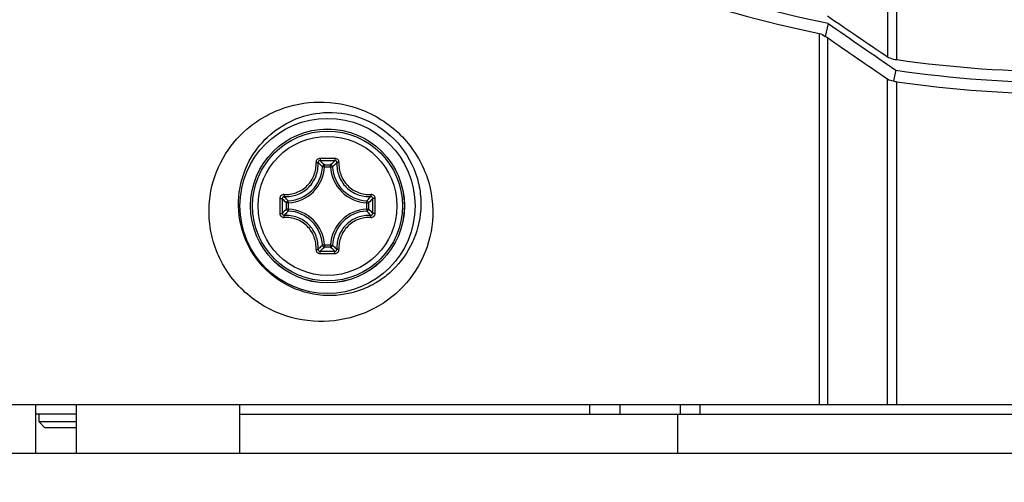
# Model space of a CAD drawing. Header units: millimetres. Extents: x 0 to 420, y 0 to 297.
# Tile 98 of 256: x 61.78 to 71.9, y 164.54 to 169.3. Entities that reach past the tile are written whole.
import ezdxf

# ---------------------------------------------------------------- set-up
doc = ezdxf.new("R2010")
doc.units = ezdxf.units.MM
doc.header["$LTSCALE"] = 23.1
doc.layers.get('0').update_dxf_attribs({"linetype": 'CONTINUOUS'})
for name, color, linetype in [('02___PRT_ALL_AXES', 7, 'CONTINUOUS'), ('AXES', 7, 'CONTINUOUS'), ('DIM_PILOTEES', 7, 'CONTINUOUS')]:
    doc.layers.add(name, color=color, linetype=linetype)
doc.styles.get("Standard").update_dxf_attribs({"font": 'txt', "width": 0.7})
doc.dimstyles.new('DIMSTYLE_1', dxfattribs={"dimtxt": 2.5, "dimasz": 3.5, "dimexe": 2, "dimexo": 0, "dimtad": 1, "dimdec": 0, "dimlfac": 5, "dimdsep": 46, "dimtxsty": 'Standard', "dimblk": '_FILLED', "dimblk1": '_FILLED', "dimblk2": '_FILLED', "dimcen": 0.09, "dimazin": 2, "dimtp": 0.8, "dimtm": 0.8, "dimtfac": 1, "dimtdec": 0, "dimtofl": 0, "dimtmove": 0, "dimatfit": 3, "dimldrblk": '_FILLED', "dimfxl": 0, "dimtolj": 1, "dimarcsym": 0})

# ---------------------------------------------------------------- blocks, each defined once
blk = doc.blocks.new('_FILLED')
at = {"color": 0, "linetype": 'ByBlock'}
blk.add_solid([(0, 0), (-1, 0.1429), (-1, -0.1429)], dxfattribs=at)
blk = doc.blocks.new('*D1')
at = {"layer": 'DIM_PILOTEES', "color": 2, "linetype": 'Continuous'}
for p, q in [((71.586, 247.749), (30.431, 247.749)), ((32.431, 247.749), (32.431, 199.516)), ((32.431, 151.283), (32.431, 199.516)), ((53.7, 151.283), (30.431, 151.283))]:
    blk.add_line(p, q, dxfattribs=at)
at = {"layer": 'DIM_PILOTEES', "color": 2, "linetype": 'Continuous', "xscale": 3.5, "yscale": 3.5, "zscale": 3.5}
for p, rotation in [((32.431, 247.749), 90), ((32.431, 151.283), 270)]:
    blk.add_blockref('_FILLED', p, dxfattribs=dict(at, rotation=rotation))
at = {"layer": 'DIM_PILOTEES', "color": 2, "linetype": 'Continuous', "insert": (29.306, 199.516), "char_height": 2.5, "width": 8.83929, "attachment_point": 2, "rotation": 90, "line_spacing_factor": 0.9}
blk.add_mtext('{\\ftxt;\\W0.0001;\\H0.0001;\\~}{\\ftxt;\\W2.3571428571;\\H2.5; }{\\ftxt;\\W0.0001;\\H0.0001;\\~}', dxfattribs=at)
blk = doc.blocks.new('*D4')
at = {"layer": 'DIM_PILOTEES', "color": 2, "linetype": 'Continuous'}
for p, q in [((71.586, 247.749), (38.087, 247.749)), ((40.087, 247.749), (40.087, 202.046)), ((40.087, 156.343), (40.087, 202.046)), ((55.346, 156.343), (38.087, 156.343))]:
    blk.add_line(p, q, dxfattribs=at)
at = {"layer": 'DIM_PILOTEES', "color": 2, "linetype": 'Continuous', "xscale": 3.5, "yscale": 3.5, "zscale": 3.5}
for p, rotation in [((40.087, 247.749), 90), ((40.087, 156.343), 270)]:
    blk.add_blockref('_FILLED', p, dxfattribs=dict(at, rotation=rotation))
at = {"layer": 'DIM_PILOTEES', "color": 2, "linetype": 'Continuous', "insert": (36.962, 202.046), "char_height": 2.5, "width": 8.57143, "attachment_point": 2, "rotation": 90, "line_spacing_factor": 0.9}
blk.add_mtext('{\\ftxt;\\W0.0001;\\H0.0001;\\~}{\\ftxt;\\W2.2857142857;\\H2.5; }{\\ftxt;\\W0.0001;\\H0.0001;\\~}', dxfattribs=at)

msp = doc.modelspace()

# ---------------------------------------------------------------- linework, layer by layer
at = {"color": 7, "linetype": 'Continuous'}
for p, q in [((70.7037, 170.0091), (70.7037, 168.9162)), ((70.7978, 168.8869), (70.7978, 170.0247)), ((70.0944, 169.2584), (70.0631, 169.1257)), ((70.0014, 169.1565), (70.0014, 165.3434)), ((70.0862, 169.1131), (70.0862, 165.3434)), ((70.7885, 168.7789), (70.7647, 168.6696)), ((70.7037, 165.3434), (70.7037, 168.6891)), ((70.7978, 165.3434), (70.7978, 168.6599)), ((64.9136, 167.7854), (64.8938, 167.7863)), ((64.9136, 167.8053), (64.9785, 167.8053)), ((64.9136, 167.7854), (64.9136, 167.8053)), ((64.9137, 167.7854), (64.9784, 167.7854)), ((64.9785, 167.7854), (64.9785, 167.8053)), ((64.9785, 167.7854), (64.9983, 167.7863)), ((64.5441, 167.4158), (64.5431, 167.4357)), ((65.348, 167.4158), (65.349, 167.4357)), ((64.5441, 167.4158), (64.5242, 167.4158)), ((64.5242, 167.351), (64.5242, 167.4158)), ((64.5441, 167.351), (64.5242, 167.351)), ((64.5441, 167.351), (64.5431, 167.3311)), ((64.5441, 167.351), (64.5441, 167.4158)), ((65.348, 167.4158), (65.3679, 167.4158)), ((65.348, 167.4158), (65.348, 167.351)), ((65.348, 167.351), (65.3679, 167.351)), ((65.348, 167.351), (65.349, 167.3311)), ((65.3679, 167.4158), (65.3679, 167.351)), ((64.9136, 166.9814), (64.8938, 166.9805)), ((64.9136, 166.9814), (64.9136, 166.9615)), ((64.9785, 166.9615), (64.9136, 166.9615)), ((64.9784, 166.9814), (64.9137, 166.9814)), ((64.9785, 166.9814), (64.9983, 166.9805)), ((64.9785, 166.9814), (64.9785, 166.9615)), ((56.048, 165.3434), (89.0441, 165.3434)), ((64.0461, 164.8434), (64.0461, 165.3434)), ((67.6433, 165.2434), (67.6433, 165.3434)), ((67.9563, 165.2434), (67.9563, 165.3434)), ((68.572, 165.3434), (68.572, 165.2434)), ((68.7735, 165.3434), (68.7735, 165.2434)), ((62.3661, 165.2434), (61.9461, 165.2434)), ((61.9804, 165.1634), (61.9804, 165.2434)), ((64.0461, 165.2434), (77.1461, 165.2434)), ((68.5461, 164.8434), (68.5461, 165.2434)), ((62.3661, 165.1634), (61.9804, 165.1634)), ((62.0404, 165.1034), (61.9804, 165.1634)), ((62.3661, 165.1034), (62.0404, 165.1034))]:
    msp.add_line(p, q, dxfattribs=at)
for radius in [0.7909, 0.7905, 0.7701, 0.7142]:
    msp.add_circle((64.946, 167.3834), radius, dxfattribs=at)
for centre, radius, start, end in [((114.206, 233.4664), 77.8408, 235.47288, 236.022761), ((115.5189, 234.2644), 79.3042, 235.055075, 235.664665), ((115.1379, 234.0636), 79.0457, 235.253572, 235.796521), ((72.546, 181.2022), 12.4388, 261.92053, 278.07947), ((72.546, 180.7084), 12.0583, 261.61905, 278.38077), ((72.546, 180.8309), 12.2959, 261.82595, 278.17405), ((64.9455, 145.0414), 22.8314, 89.99855, 90.19168), ((64.946, 145.2063), 22.6425, 89.80684, 90.19316), ((64.1582, 167.0847), 1.044, 43.64707, 47.0364), ((64.9466, 145.0414), 22.8314, 89.80834, 90.00147), ((65.7339, 167.0847), 1.044, 132.96346, 136.35296), ((64.5261, 167.8034), 0.3681, 272.66048, 357.33952), ((64.5261, 167.8034), 0.388, 272.66007, 357.33994), ((65.3661, 167.8034), 0.388, 182.66007, 267.33994), ((65.3661, 167.8034), 0.3681, 182.66048, 267.33947), ((87.2888, 167.3826), 22.8321, 179.80488, 180.19118), ((87.1232, 167.3834), 22.6426, 179.80679, 180.1931), ((65.2447, 168.1712), 1.044, 222.96346, 226.35296), ((64.6472, 168.1714), 1.0442, 313.64733, 317.03611), ((42.7689, 167.3834), 22.6426, 359.8069, 0.19321), ((42.6033, 167.3826), 22.8321, 359.80883, 0.19513), ((65.2449, 166.5954), 1.0442, 133.64733, 137.03612), ((64.5261, 166.9634), 0.3681, 2.66052, 87.33947), ((64.5261, 166.9634), 0.388, 2.66006, 87.33994), ((65.3661, 166.9634), 0.388, 92.66007, 177.33994), ((65.3661, 166.9634), 0.3681, 92.66052, 177.33947), ((64.6472, 166.5954), 1.0442, 42.96376, 46.35269), ((64.1581, 167.6822), 1.0442, 312.96377, 316.35269), ((64.946, 189.5605), 22.6425, 269.80684, 270.19316), ((65.734, 167.6822), 1.0442, 223.64733, 227.03611), ((64.9455, 189.7254), 22.8314, 269.80834, 270.00147), ((64.9466, 189.7254), 22.8314, 269.99855, 270.19168)]:
    msp.add_arc(centre, radius, start, end, dxfattribs=at)
for points, knots in [([(70.0943, 169.2584), (69.0464, 169.4712), (66.8108, 170.2276), (64.8026, 171.4617), (63.7904, 172.2246)], [0, 0, 0, 0, 0.4575843, 1, 1, 1, 1]), ([(63.677, 172.134), (64.6139, 171.43), (66.1206, 170.493), (68.291, 169.5913), (69.4263, 169.2754), (70.0014, 169.1565)], [0, 0, 0, 0, 0.4994985, 0.7497074, 1, 1, 1, 1]), ([(70.7037, 168.9162), (70.7107, 168.9122), (70.7404, 168.8976), (70.773, 168.8894), (70.7978, 168.8869)], [0, 0, 0, 0, 0.2446484, 1, 1, 1, 1]), ([(64.8556, 166.1963), (64.703, 166.1997), (64.3857, 166.27), (63.9837, 166.561), (63.7777, 166.9325), (63.7223, 167.2522), (63.7332, 167.5475), (63.8467, 167.8803), (64.0628, 168.1408), (64.2737, 168.2922), (64.5141, 168.4096), (64.7183, 168.4491), (64.8556, 168.4511)], [0, 0, 0, 0, 0.1302724, 0.2692095, 0.4115664, 0.4798599, 0.5442726, 0.6622301, 0.7724595, 0.8272271, 0.8828587, 1, 1, 1, 1]), ([(64.8556, 168.4511), (65.0076, 168.4533), (65.3291, 168.395), (65.7398, 168.1202), (65.9978, 167.6989), (66.0559, 167.2326), (65.9327, 166.8036), (65.6641, 166.4614), (65.2894, 166.2402), (65, 166.193), (64.8556, 166.1963)], [0, 0, 0, 0, 0.1267114, 0.2644649, 0.3996016, 0.525564, 0.6451407, 0.7621733, 0.8795902, 1, 1, 1, 1]), ([(64.946, 166.4624), (64.819, 166.4653), (64.5504, 166.5275), (64.2158, 166.7877), (64.0295, 167.1696), (64.0216, 167.5603), (64.1428, 167.8848), (64.3484, 168.1306), (64.6219, 168.2974), (64.8356, 168.3415), (64.946, 168.3444)], [0, 0, 0, 0, 0.1321161, 0.2773391, 0.4261754, 0.5580391, 0.6726111, 0.7788793, 0.8851604, 1, 1, 1, 1]), ([(64.946, 168.3444), (65.0723, 168.3476), (65.3451, 168.2986), (65.6881, 168.0568), (65.86, 167.7461), (65.9083, 167.4869), (65.9053, 167.2437), (65.8181, 166.9577), (65.6363, 166.7264), (65.4512, 166.5911), (65.2416, 166.4898), (65.0636, 166.4597), (64.946, 166.4624)], [0, 0, 0, 0, 0.1272314, 0.2703347, 0.4083073, 0.4726487, 0.5343056, 0.6519311, 0.7664118, 0.8237851, 0.8816205, 1, 1, 1, 1]), ([(64.4989, 167.5011), (64.5421, 167.4987), (64.6311, 167.5123), (64.7439, 167.5853), (64.8171, 167.6981), (64.8307, 167.787), (64.8283, 167.8302)], [0, 0, 0, 0, 0.2488837, 0.5000874, 0.7512346, 1, 1, 1, 1]), ([(64.5015, 167.4803), (64.5471, 167.4777), (64.6411, 167.4921), (64.7602, 167.5693), (64.8374, 167.6884), (64.8517, 167.7824), (64.8491, 167.828)], [0, 0, 0, 0, 0.2490233, 0.5000887, 0.7510946, 1, 1, 1, 1]), ([(64.8691, 167.8727), (64.8636, 167.8726), (64.8525, 167.8704), (64.8387, 167.8608), (64.8297, 167.8467), (64.828, 167.8356), (64.8283, 167.8302)], [0, 0, 0, 0, 0.2521715, 0.5032794, 0.7524927, 1, 1, 1, 1]), ([(64.8283, 167.8302), (64.8308, 167.8304), (64.8354, 167.8305), (64.8417, 167.8302), (64.8461, 167.8295), (64.8487, 167.8287), (64.8491, 167.828)], [0, 0, 0, 0, 0.3483463, 0.6547832, 0.8796042, 1, 1, 1, 1]), ([(64.8697, 167.8487), (64.8644, 167.8487), (64.8533, 167.8444), (64.8489, 167.8332), (64.8491, 167.828)], [0, 0, 0, 0, 0.5063586, 1, 1, 1, 1]), ([(64.8938, 167.7863), (64.8902, 167.7898), (64.8757, 167.8041), (64.8607, 167.8179), (64.8491, 167.828)], [0, 0, 0, 0, 0.2451241, 1, 1, 1, 1]), ([(64.8691, 167.8727), (64.8691, 167.8699), (64.8691, 167.8646), (64.8692, 167.8574), (64.8695, 167.8523), (64.8695, 167.8495), (64.8697, 167.8487)], [0, 0, 0, 0, 0.3459255, 0.6615106, 0.8927313, 1, 1, 1, 1]), ([(64.9983, 167.7863), (65.0019, 167.7898), (65.0164, 167.8041), (65.0314, 167.8179), (65.043, 167.828)], [0, 0, 0, 0, 0.2451231, 1, 1, 1, 1]), ([(65.023, 167.8727), (65.023, 167.8699), (65.023, 167.8646), (65.0229, 167.8574), (65.0226, 167.8523), (65.0226, 167.8495), (65.0224, 167.8487)], [0, 0, 0, 0, 0.3459255, 0.6615106, 0.8927312, 1, 1, 1, 1]), ([(65.043, 167.828), (65.0432, 167.8332), (65.0388, 167.8444), (65.0277, 167.8487), (65.0224, 167.8487)], [0, 0, 0, 0, 0.4936404, 1, 1, 1, 1]), ([(65.0638, 167.8304), (65.0641, 167.8357), (65.0623, 167.8468), (65.0534, 167.8608), (65.0395, 167.8704), (65.0285, 167.8726), (65.023, 167.8727)], [0, 0, 0, 0, 0.2474921, 0.4967237, 0.7478419, 1, 1, 1, 1]), ([(65.043, 167.828), (65.0404, 167.7823), (65.0547, 167.6884), (65.1319, 167.5692), (65.2511, 167.492), (65.345, 167.4777), (65.3906, 167.4803)], [0, 0, 0, 0, 0.2489783, 0.500001, 0.7510231, 1, 1, 1, 1]), ([(65.0638, 167.8302), (65.0613, 167.8304), (65.0567, 167.8305), (65.0504, 167.8302), (65.046, 167.8295), (65.0434, 167.8287), (65.043, 167.828)], [0, 0, 0, 0, 0.3483524, 0.6548008, 0.879611, 1, 1, 1, 1]), ([(65.0638, 167.8304), (65.0614, 167.7872), (65.0749, 167.6983), (65.1361, 167.604), (65.2048, 167.5486), (65.2639, 167.5188), (65.3277, 167.502), (65.3715, 167.4999), (65.3932, 167.5011)], [0, 0, 0, 0, 0.2481495, 0.4986162, 0.6247249, 0.7504887, 0.8756303, 1, 1, 1, 1]), ([(64.9136, 167.8053), (64.9087, 167.8052), (64.8986, 167.8012), (64.894, 167.7912), (64.8938, 167.7863)], [0, 0, 0, 0, 0.4999872, 1, 1, 1, 1]), ([(64.4989, 167.5011), (64.4884, 167.5017), (64.4659, 167.4932), (64.4568, 167.4711), (64.4568, 167.4604)], [0, 0, 0, 0, 0.4964523, 1, 1, 1, 1]), ([(64.4568, 167.4604), (64.4596, 167.4604), (64.4648, 167.4604), (64.472, 167.4603), (64.4772, 167.46), (64.4799, 167.46), (64.4808, 167.4597)], [0, 0, 0, 0, 0.3459031, 0.6614749, 0.8926976, 1, 1, 1, 1]), ([(64.5015, 167.4803), (64.4962, 167.4806), (64.485, 167.4762), (64.4807, 167.4651), (64.4808, 167.4597)], [0, 0, 0, 0, 0.4936404, 1, 1, 1, 1]), ([(64.4992, 167.5011), (64.4991, 167.4987), (64.499, 167.4941), (64.4992, 167.4878), (64.4999, 167.4834), (64.5007, 167.4808), (64.5015, 167.4803)], [0, 0, 0, 0, 0.3483529, 0.6547984, 0.8796125, 1, 1, 1, 1]), ([(64.5431, 167.4357), (64.5396, 167.4392), (64.5254, 167.4538), (64.5116, 167.4687), (64.5015, 167.4803)], [0, 0, 0, 0, 0.2451231, 1, 1, 1, 1]), ([(65.349, 167.4357), (65.3525, 167.4392), (65.3667, 167.4538), (65.3805, 167.4687), (65.3906, 167.4803)], [0, 0, 0, 0, 0.2451262, 1, 1, 1, 1]), ([(65.3929, 167.5011), (65.393, 167.4987), (65.3932, 167.4941), (65.3929, 167.4878), (65.3922, 167.4834), (65.3914, 167.4808), (65.3906, 167.4803)], [0, 0, 0, 0, 0.3482907, 0.6547019, 0.8795299, 1, 1, 1, 1]), ([(65.4113, 167.4597), (65.4114, 167.4651), (65.4071, 167.4762), (65.3959, 167.4806), (65.3906, 167.4803)], [0, 0, 0, 0, 0.5063586, 1, 1, 1, 1]), ([(65.4353, 167.4604), (65.4353, 167.4711), (65.4262, 167.4932), (65.4037, 167.5017), (65.3932, 167.5011)], [0, 0, 0, 0, 0.5035314, 1, 1, 1, 1]), ([(65.4353, 167.4604), (65.4325, 167.4604), (65.4273, 167.4604), (65.4201, 167.4603), (65.4149, 167.46), (65.4122, 167.46), (65.4113, 167.4597)], [0, 0, 0, 0, 0.3459247, 0.6615117, 0.8927312, 1, 1, 1, 1]), ([(64.5431, 167.3311), (64.5396, 167.3276), (64.5254, 167.313), (64.5116, 167.2981), (64.5015, 167.2865)], [0, 0, 0, 0, 0.2451262, 1, 1, 1, 1]), ([(64.5242, 167.351), (64.5242, 167.3461), (64.5283, 167.3359), (64.5382, 167.3314), (64.5431, 167.3311)], [0, 0, 0, 0, 0.4999872, 1, 1, 1, 1]), ([(65.349, 167.3311), (65.3525, 167.3276), (65.3667, 167.313), (65.3805, 167.2981), (65.3906, 167.2865)], [0, 0, 0, 0, 0.2451254, 1, 1, 1, 1]), ([(64.4568, 167.3064), (64.4596, 167.3064), (64.4648, 167.3064), (64.472, 167.3065), (64.4772, 167.3068), (64.4799, 167.3068), (64.4808, 167.3071)], [0, 0, 0, 0, 0.3459247, 0.6615117, 0.8927312, 1, 1, 1, 1]), ([(64.4568, 167.3064), (64.4568, 167.3009), (64.4591, 167.2899), (64.4686, 167.2761), (64.4827, 167.2671), (64.4937, 167.2654), (64.4991, 167.2657)], [0, 0, 0, 0, 0.2521752, 0.5032853, 0.7525113, 1, 1, 1, 1]), ([(64.4808, 167.3071), (64.4807, 167.3017), (64.485, 167.2906), (64.4962, 167.2862), (64.5015, 167.2865)], [0, 0, 0, 0, 0.5063587, 1, 1, 1, 1]), ([(64.4992, 167.2657), (64.4991, 167.2681), (64.4989, 167.2727), (64.4992, 167.279), (64.4999, 167.2834), (64.5007, 167.286), (64.5015, 167.2865)], [0, 0, 0, 0, 0.3482911, 0.6547026, 0.8795302, 1, 1, 1, 1]), ([(64.8283, 166.9363), (64.8295, 166.958), (64.8274, 167.0018), (64.8107, 167.0655), (64.7808, 167.1247), (64.7255, 167.1933), (64.6312, 167.2545), (64.5423, 167.2681), (64.4991, 167.2657)], [0, 0, 0, 0, 0.1243696, 0.2495111, 0.375275, 0.5013842, 0.7518503, 1, 1, 1, 1]), ([(64.8491, 166.9388), (64.8517, 166.9845), (64.8374, 167.0784), (64.7602, 167.1976), (64.641, 167.2748), (64.5471, 167.2891), (64.5015, 167.2865)], [0, 0, 0, 0, 0.2489768, 0.4999995, 0.7510216, 1, 1, 1, 1]), ([(65.3906, 167.2865), (65.345, 167.2891), (65.251, 167.2747), (65.1319, 167.1975), (65.0547, 167.0784), (65.0404, 166.9844), (65.043, 166.9388)], [0, 0, 0, 0, 0.2490233, 0.5000887, 0.7510946, 1, 1, 1, 1]), ([(65.3932, 167.2657), (65.35, 167.2681), (65.261, 167.2545), (65.1482, 167.1815), (65.075, 167.0687), (65.0614, 166.9798), (65.0638, 166.9366)], [0, 0, 0, 0, 0.2488837, 0.5000874, 0.7512346, 1, 1, 1, 1]), ([(65.3906, 167.2865), (65.3959, 167.2862), (65.4071, 167.2906), (65.4114, 167.3017), (65.4113, 167.3071)], [0, 0, 0, 0, 0.4936404, 1, 1, 1, 1]), ([(65.3929, 167.2657), (65.393, 167.2681), (65.3931, 167.2727), (65.3929, 167.279), (65.3922, 167.2834), (65.3914, 167.286), (65.3906, 167.2865)], [0, 0, 0, 0, 0.3483529, 0.6547984, 0.8796125, 1, 1, 1, 1]), ([(65.3932, 167.2657), (65.4037, 167.2651), (65.4262, 167.2736), (65.4353, 167.2957), (65.4353, 167.3064)], [0, 0, 0, 0, 0.4964413, 1, 1, 1, 1]), ([(65.4353, 167.3064), (65.4325, 167.3064), (65.4273, 167.3064), (65.4201, 167.3065), (65.4149, 167.3068), (65.4122, 167.3068), (65.4113, 167.3071)], [0, 0, 0, 0, 0.3459031, 0.6614749, 0.8926976, 1, 1, 1, 1]), ([(64.8283, 166.9363), (64.8277, 166.9258), (64.8363, 166.9032), (64.8584, 166.8942), (64.8691, 166.8941)], [0, 0, 0, 0, 0.4964792, 1, 1, 1, 1]), ([(64.8283, 166.9366), (64.8308, 166.9364), (64.8354, 166.9363), (64.8417, 166.9366), (64.8461, 166.9373), (64.8487, 166.9381), (64.8491, 166.9388)], [0, 0, 0, 0, 0.34835, 0.6547972, 0.8796083, 1, 1, 1, 1]), ([(64.8491, 166.9388), (64.8489, 166.9336), (64.8533, 166.9224), (64.8644, 166.9181), (64.8697, 166.9181)], [0, 0, 0, 0, 0.4936404, 1, 1, 1, 1]), ([(64.8938, 166.9805), (64.8902, 166.977), (64.8757, 166.9627), (64.8607, 166.9489), (64.8491, 166.9388)], [0, 0, 0, 0, 0.2451255, 1, 1, 1, 1]), ([(64.8691, 166.8941), (64.8691, 166.8969), (64.8691, 166.9022), (64.8692, 166.9094), (64.8695, 166.9145), (64.8695, 166.9173), (64.8697, 166.9181)], [0, 0, 0, 0, 0.3459254, 0.6615104, 0.892731, 1, 1, 1, 1]), ([(64.8938, 166.9805), (64.894, 166.9756), (64.8986, 166.9656), (64.9087, 166.9616), (64.9136, 166.9615)], [0, 0, 0, 0, 0.5000128, 1, 1, 1, 1]), ([(64.9785, 166.9615), (64.9834, 166.9616), (64.9935, 166.9656), (64.9981, 166.9756), (64.9983, 166.9805)], [0, 0, 0, 0, 0.4999872, 1, 1, 1, 1]), ([(64.9983, 166.9805), (65.0019, 166.977), (65.0164, 166.9627), (65.0314, 166.9489), (65.043, 166.9388)], [0, 0, 0, 0, 0.2451262, 1, 1, 1, 1]), ([(65.0224, 166.9181), (65.0277, 166.9181), (65.0388, 166.9224), (65.0432, 166.9336), (65.043, 166.9388)], [0, 0, 0, 0, 0.5063586, 1, 1, 1, 1]), ([(65.023, 166.8941), (65.023, 166.8969), (65.023, 166.9022), (65.0229, 166.9094), (65.0226, 166.9145), (65.0226, 166.9173), (65.0224, 166.9181)], [0, 0, 0, 0, 0.3459255, 0.6615106, 0.8927313, 1, 1, 1, 1]), ([(65.023, 166.8941), (65.0285, 166.8942), (65.0396, 166.8964), (65.0534, 166.906), (65.0624, 166.9201), (65.0641, 166.9312), (65.0638, 166.9366)], [0, 0, 0, 0, 0.2521715, 0.5032794, 0.7524927, 1, 1, 1, 1]), ([(65.0638, 166.9366), (65.0613, 166.9364), (65.0567, 166.9363), (65.0504, 166.9366), (65.046, 166.9373), (65.0434, 166.9381), (65.043, 166.9388)], [0, 0, 0, 0, 0.3483463, 0.6547832, 0.8796042, 1, 1, 1, 1])]:
    msp.add_open_spline(points, degree=3, knots=knots, dxfattribs=at)
for points in [[(70.0014, 169.1565), (70.0239, 169.1519), (70.0454, 169.1403), (70.0631, 169.1257)], [(70.0631, 169.1257), (70.0712, 169.1224), (70.079, 169.1181), (70.0862, 169.1131)], [(70.7037, 168.6891), (70.7213, 168.6771), (70.7433, 168.6699), (70.7647, 168.6696)], [(70.7647, 168.6696), (70.7752, 168.6649), (70.7864, 168.6616), (70.7978, 168.6599)], [(64.9983, 167.7863), (64.998, 167.7912), (64.9935, 167.8012), (64.9834, 167.8052), (64.9785, 167.8053)], [(64.5431, 167.4357), (64.5382, 167.4354), (64.5283, 167.4309), (64.5242, 167.4207), (64.5242, 167.4158)], [(65.3679, 167.4158), (65.3679, 167.4207), (65.3638, 167.4309), (65.3539, 167.4354), (65.349, 167.4357)], [(65.349, 167.3311), (65.3539, 167.3314), (65.3638, 167.3359), (65.3679, 167.3461), (65.3679, 167.351)]]:
    msp.add_open_spline(points, degree=3, dxfattribs=at)
at = {"layer": '02___PRT_ALL_AXES', "color": 7, "linetype": 'Continuous'}
msp.add_line((55.7461, 164.8434), (89.3461, 164.8434), dxfattribs=at)
msp.add_circle((64.946, 167.3834), 0.9, dxfattribs=at)
at = {"layer": 'AXES', "color": 7, "linetype": 'Continuous'}
for p, q in [((61.9461, 164.8434), (61.9461, 165.3434)), ((62.3661, 164.8434), (62.3661, 165.3434))]:
    msp.add_line(p, q, dxfattribs=at)

# ---------------------------------------------------------------- dimensions: what is measured, and where the dimension line sits
at = {"layer": 'DIM_PILOTEES', "color": 2, "linetype": 'Continuous'}
for base, p1, text, picture, middle in [((32.431, 247.7489), (53.6999, 151.2834), '{\\ftxt;\\W0.0001;\\H0.0001;\\~}{\\ftxt;\\W2.3571428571;\\H2.5; }{\\ftxt;\\W0.0001;\\H0.0001;\\~}', '*D1', (32.431, 199.159)), ((40.087, 247.7489), (55.3461, 156.3434), '{\\ftxt;\\W0.0001;\\H0.0001;\\~}{\\ftxt;\\W2.2857142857;\\H2.5; }{\\ftxt;\\W0.0001;\\H0.0001;\\~}', '*D4', (40.087, 201.689))]:
    dim = msp.add_linear_dim(base=base, p1=p1, p2=(71.586, 247.7489), angle=90, text=text, dimstyle='DIMSTYLE_1', dxfattribs=at)
    dim.commit()
    dim.dimension.update_dxf_attribs({"geometry": picture, "text_midpoint": middle, "dimtype": 160})

doc.saveas('drawing.dxf')
